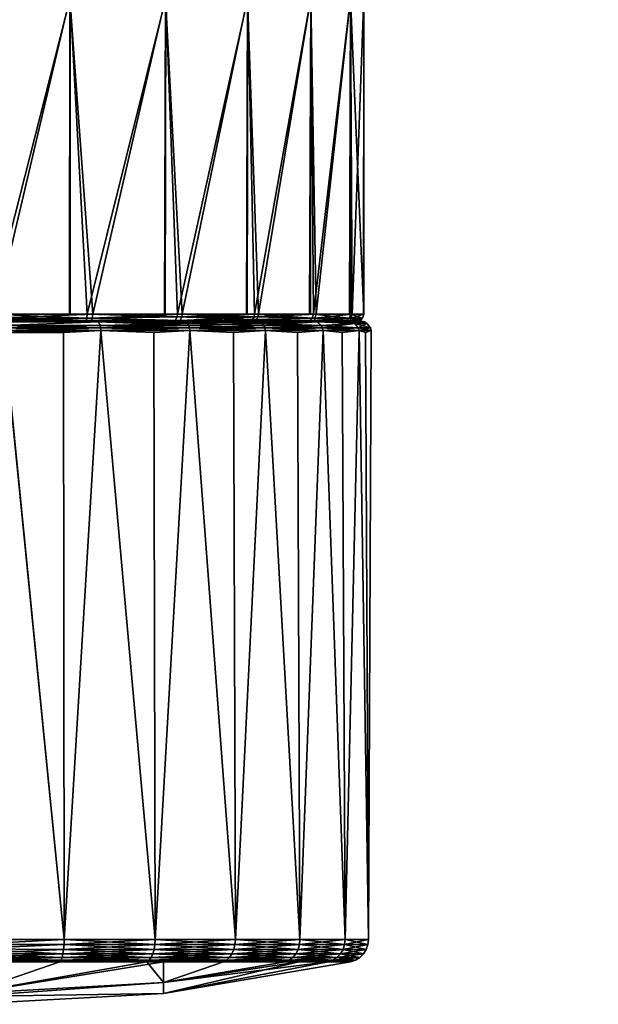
# Model space of a CAD drawing. Extents: x -0.107 to 0.108, y -0.163 to 0.023.
# Tile 249 of 256: x 0.077 to 0.102, y -0.072 to -0.029. Entities that reach past the tile are written whole.
import ezdxf

# ---------------------------------------------------------------- set-up
doc = ezdxf.new("R2010")
doc.units = 0
doc.layers.add('mesh', color=7, linetype='CONTINUOUS')

msp = doc.modelspace()

# ---------------------------------------------------------------- meshes
at = {"layer": 'mesh'}
mesh = msp.add_polyface(dxfattribs=at)
corners = [(0.089879, -0.028022, -0.008719), (0.099555, -0.028022, -0.01752), (0.087152, -0.028022, -0.012278), (0.091592, -0.028022, -0.004576), (0.10233, -0.028022, -0.012712), (0.087137, -0.028022, 0.012012), (0.098436, -0.028022, 0.018721), (0.089869, -0.028022, 0.008456), (0.083578, -0.028022, 0.014739), (0.09004, -0.028022, 0.025913), (0.094571, -0.028022, 0.022706), (0.095943, -0.028022, -0.021736), (0.091619, -0.028022, -0.025217), (0.087478, -0.026567, -0.029615), (0.092682, -0.026567, -0.026821), (0.090986, -0.026056, -0.027817), (0.092723, -0.026056, -0.026883), (0.091002, -0.026567, 0.02758), (0.085661, -0.026056, 0.030119), (0.091039, -0.026056, 0.027645), (0.095823, -0.026567, 0.024168), (0.095691, -0.027041, 0.024013), (0.087399, -0.027041, -0.029428), (0.092569, -0.027041, -0.026651), (0.0909, -0.027041, 0.027404), (0.095483, -0.027448, 0.023771), (0.087275, -0.027448, -0.029135), (0.092393, -0.027448, -0.026385), (0.090741, -0.027448, 0.027128), (0.095215, -0.02776, 0.023458), (0.087114, -0.02776, -0.028755), (0.092166, -0.02776, -0.026042), (0.090535, -0.02776, 0.026771), (0.094904, -0.027955, 0.023095), (0.086928, -0.027955, -0.028315), (0.091902, -0.027955, -0.025644), (0.090296, -0.027955, 0.026357), (0.086728, -0.028022, -0.027843), (0.092148, -0.026022, 0.009229), (0.100984, -0.026022, 0.014853), (0.089139, -0.026022, 0.013348), (0.091688, -0.026022, -0.010306), (0.088489, -0.026022, -0.014279), (0.096208, -0.026022, -0.021358), (0.089994, -0.026022, -0.026124), (0.095766, -0.026022, -0.021907), (0.092175, -0.041722, -0.000264), (0.092175, -0.028022, -0.00013), (0.091666, -0.041722, 0.004011), (0.091587, -0.028022, 0.004315), (0.09011, -0.041722, 0.008025), (0.089824, -0.041722, 0.008424), (0.089991, -0.041722, -0.008523), (0.087435, -0.041722, -0.011987), (0.089858, -0.041722, -0.008703)]
mesh.append_faces([[corners[k] for k in face] for face in [(0, 1, 2, 2), (3, 4, 0, 0), (5, 6, 7, 7), (8, 9, 10, 10), (2, 11, 12, 12), (1, 11, 2, 2), (13, 14, 15, 15), (14, 16, 15, 15), (17, 18, 19, 19), (20, 21, 17, 17), (14, 22, 23, 23), (13, 22, 14, 14), (17, 21, 24, 24), (21, 25, 24, 24), (23, 26, 27, 27), (22, 26, 23, 23), (24, 25, 28, 28), (25, 29, 28, 28), (27, 30, 31, 31), (26, 30, 27, 27), (28, 29, 32, 32), (29, 33, 32, 32), (31, 34, 35, 35), (30, 34, 31, 31), (32, 33, 36, 36), (36, 10, 9, 9), (33, 10, 36, 36), (35, 37, 12, 12), (34, 37, 35, 35), (38, 39, 40, 40), (41, 42, 43, 43), (42, 44, 45, 45), (46, 47, 3, 3), (47, 48, 49, 49), (49, 50, 7, 7), (50, 51, 7, 7), (0, 52, 3, 3), (53, 54, 0, 0)]])
mesh = msp.add_polyface(dxfattribs=at)
corners = [(0.07499, -0.028022, 0.017035), (0.079612, -0.028022, 0.029587), (0.079435, -0.028022, 0.016452), (0.075708, -0.028022, 0.029934), (0.083578, -0.028022, 0.014739), (0.094571, -0.028022, 0.022706), (0.087137, -0.028022, 0.012012), (0.09004, -0.028022, 0.025913), (0.084996, -0.028022, 0.028233), (0.083597, -0.028022, -0.015009), (0.086728, -0.028022, -0.027843), (0.079455, -0.028022, -0.016727), (0.091619, -0.028022, -0.025217), (0.087152, -0.028022, -0.012278), (0.089869, -0.028022, 0.008456), (0.087604, -0.041722, 0.011526), (0.089824, -0.041722, 0.008424), (0.084307, -0.041722, 0.014294), (0.087091, -0.041722, 0.011957), (0.080425, -0.041722, 0.016155), (0.083541, -0.041722, 0.014661), (0.076202, -0.041722, 0.016993), (0.079416, -0.041722, 0.016355), (0.074996, -0.041722, 0.016925), (0.07501, -0.028022, -0.017315), (0.075955, -0.041722, -0.017289), (0.075017, -0.041722, -0.017223), (0.080189, -0.041722, -0.016513), (0.079441, -0.041722, -0.01665), (0.084098, -0.041722, -0.014708), (0.08357, -0.041722, -0.014952), (0.087435, -0.041722, -0.011987), (0.089879, -0.028022, -0.008719), (0.087123, -0.041722, -0.012242), (0.09011, -0.041722, 0.008025), (0.089991, -0.041722, -0.008523), (0.089858, -0.041722, -0.008703)]
mesh.append_faces([[corners[k] for k in face] for face in [(0, 1, 2, 2), (0, 3, 1, 1), (4, 5, 6, 6), (2, 7, 4, 4), (2, 8, 7, 7), (1, 8, 2, 2), (9, 10, 11, 11), (9, 12, 10, 10), (13, 12, 9, 9), (14, 15, 6, 6), (14, 16, 15, 15), (6, 17, 4, 4), (6, 18, 17, 17), (15, 18, 6, 6), (4, 19, 2, 2), (4, 20, 19, 19), (17, 20, 4, 4), (2, 21, 0, 0), (2, 22, 21, 21), (19, 22, 2, 2), (21, 23, 0, 0), (24, 25, 11, 11), (24, 26, 25, 25), (11, 27, 9, 9), (11, 28, 27, 27), (25, 28, 11, 11), (9, 29, 13, 13), (9, 30, 29, 29), (27, 30, 9, 9), (13, 31, 32, 32), (13, 33, 31, 31), (29, 33, 13, 13), (28, 25, 27, 27), (22, 19, 21, 21), (20, 17, 19, 19), (18, 15, 17, 17), (16, 34, 15, 15), (35, 36, 31, 31)]])
mesh = msp.add_polyface(dxfattribs=at)
corners = [(0.091444, -0.042022, 0.004001), (0.091985, -0.042022, 0.000568), (0.091631, -0.042022, 0.003381), (0.091875, -0.042022, -0.000262), (0.091953, -0.042022, -0.000138), (0.091852, -0.042022, -0.002382), (0.092175, -0.041722, -0.000264), (0.091592, -0.028022, -0.004576), (0.091604, -0.041722, -0.004531), (0.092175, -0.028022, -0.00013), (0.092159, -0.041722, -0.000132), (0.091666, -0.041722, 0.004011), (0.091587, -0.028022, 0.004315), (0.091553, -0.041722, 0.004302), (0.09011, -0.041722, 0.008025), (0.089991, -0.041722, -0.008523), (0.089879, -0.028022, -0.008719), (0.089858, -0.041722, -0.008703), (0.091314, -0.042022, -0.004455), (0.089834, -0.041997, -0.008435), (0.089729, -0.042022, -0.008376), (0.091431, -0.041997, -0.004486), (0.091996, -0.041997, -0.000263), (0.091566, -0.042029, 0.004034), (0.089935, -0.041907, -0.008492), (0.091543, -0.041907, -0.004515), (0.092111, -0.041907, -0.000264), (0.091604, -0.041907, 0.003996), (0.090044, -0.042029, 0.007955), (0.090054, -0.041907, 0.007995), (0.08752, -0.041959, 0.011448), (0.087586, -0.041843, 0.011509)]
mesh.append_faces([[corners[k] for k in face] for face in [(0, 1, 2, 2), (3, 1, 0, 0), (3, 4, 1, 1), (5, 4, 3, 3), (6, 7, 8, 8), (9, 10, 11, 11), (6, 10, 9, 9), (12, 13, 14, 14), (11, 13, 12, 12), (7, 15, 8, 8), (16, 17, 15, 15), (13, 11, 14, 14), (10, 6, 11, 11), (18, 19, 20, 20), (18, 21, 19, 19), (3, 21, 18, 18), (3, 22, 21, 21), (0, 22, 3, 3), (0, 23, 22, 22), (21, 24, 19, 19), (21, 25, 24, 24), (22, 25, 21, 21), (22, 26, 25, 25), (23, 26, 22, 22), (23, 27, 26, 26), (28, 27, 23, 23), (28, 29, 27, 27), (30, 29, 28, 28), (25, 15, 24, 24), (25, 8, 15, 15), (26, 8, 25, 25), (26, 6, 8, 8), (27, 6, 26, 26), (27, 11, 6, 6), (29, 11, 27, 27), (29, 14, 11, 11), (31, 14, 29, 29)]])
mesh = msp.add_polyface(dxfattribs=at)
corners = [(0.087123, -0.041722, -0.012242), (0.084098, -0.041722, -0.014708), (0.087435, -0.041722, -0.011987), (0.08357, -0.041722, -0.014952), (0.080189, -0.041722, -0.016513), (0.080099, -0.042022, -0.016227), (0.080135, -0.041997, -0.016342), (0.075945, -0.041997, -0.01711), (0.083939, -0.042022, -0.014453), (0.084003, -0.041997, -0.014556), (0.089834, -0.041997, -0.008435), (0.087351, -0.041959, -0.011908), (0.087218, -0.042022, -0.01178), (0.08421, -0.041997, 0.014144), (0.08752, -0.041959, 0.011448), (0.087384, -0.042022, 0.011322), (0.089935, -0.041907, -0.008492), (0.080368, -0.041997, 0.015986), (0.080405, -0.041907, 0.016095), (0.076189, -0.041997, 0.016814), (0.076198, -0.041907, 0.016929), (0.075951, -0.041907, -0.017226), (0.08017, -0.041907, -0.016452), (0.087416, -0.041843, -0.01197), (0.087586, -0.041843, 0.011509), (0.090054, -0.041907, 0.007995), (0.084293, -0.041843, 0.014273), (0.084085, -0.041843, -0.014686), (0.089991, -0.041722, -0.008523), (0.087604, -0.041722, 0.011526), (0.09011, -0.041722, 0.008025), (0.084307, -0.041722, 0.014294), (0.080425, -0.041722, 0.016155), (0.076202, -0.041722, 0.016993), (0.075955, -0.041722, -0.017289)]
mesh.append_faces([[corners[k] for k in face] for face in [(0, 1, 2, 2), (3, 4, 1, 1), (5, 6, 7, 7), (8, 9, 6, 6), (10, 11, 12, 12), (13, 14, 15, 15), (12, 11, 9, 9), (10, 16, 11, 11), (17, 18, 13, 13), (19, 18, 17, 17), (19, 20, 18, 18), (6, 21, 7, 7), (6, 22, 21, 21), (9, 22, 6, 6), (16, 23, 11, 11), (14, 24, 25, 25), (13, 24, 14, 14), (13, 26, 24, 24), (18, 26, 13, 13), (9, 27, 22, 22), (11, 27, 9, 9), (11, 23, 27, 27), (16, 2, 23, 23), (16, 28, 2, 2), (24, 29, 30, 30), (26, 29, 24, 24), (26, 31, 29, 29), (18, 31, 26, 26), (18, 32, 31, 31), (20, 32, 18, 18), (20, 33, 32, 32), (22, 34, 21, 21), (22, 4, 34, 34), (27, 4, 22, 22), (27, 1, 4, 4), (23, 1, 27, 27), (23, 2, 1, 1)]])
mesh = msp.add_polyface(dxfattribs=at)
corners = [(0.07652, -0.042022, -0.017048), (0.076531, -0.042029, -0.017155), (0.078614, -0.042029, -0.016837), (0.076194, -0.042022, -0.017099), (0.078614, -0.042029, 0.016557), (0.076542, -0.042065, 0.016992), (0.076531, -0.042029, 0.016875), (0.077965, -0.042022, 0.016599), (0.076518, -0.042022, 0.016726), (0.076542, -0.042065, -0.017273), (0.075938, -0.042022, -0.016989), (0.075, -0.042022, -0.01714), (0.079004, -0.042022, -0.016662), (0.080099, -0.042022, -0.016227), (0.075, -0.042022, 0.01686), (0.076181, -0.042022, 0.016693), (0.076565, -0.042321, -0.017528), (0.075, -0.042274, -0.01757), (0.075, -0.042394, -0.01762), (0.076559, -0.042215, -0.017465), (0.075, -0.042171, -0.017491), (0.075, -0.042092, -0.017388), (0.075, -0.042043, -0.017269), (0.076569, -0.042522, -0.01757), (0.075, -0.042522, -0.01764), (0.076568, -0.042438, 0.017282), (0.075, -0.042522, 0.01736), (0.075, -0.042325, 0.017318), (0.080681, -0.042065, 0.016096), (0.080681, -0.042065, -0.016377), (0.075, -0.042065, 0.017063), (0.076559, -0.042215, 0.017184), (0.075, -0.042218, 0.017256), (0.076565, -0.042321, 0.017247), (0.080745, -0.042215, 0.016278), (0.080766, -0.042321, 0.016338), (0.075945, -0.041997, -0.01711)]
mesh.append_faces([[corners[k] for k in face] for face in [(0, 1, 2, 2), (3, 1, 0, 0), (4, 5, 6, 6), (7, 6, 8, 8), (7, 4, 6, 6), (9, 2, 1, 1), (3, 10, 11, 11), (3, 0, 10, 10), (12, 10, 0, 0), (12, 13, 10, 10), (14, 15, 8, 8), (16, 17, 18, 18), (19, 20, 17, 17), (19, 21, 20, 20), (1, 11, 22, 22), (14, 8, 6, 6), (3, 11, 1, 1), (9, 22, 21, 21), (23, 18, 24, 24), (25, 26, 27, 27), (6, 5, 14, 14), (4, 28, 5, 5), (9, 1, 22, 22), (29, 2, 9, 9), (5, 30, 14, 14), (5, 31, 30, 30), (28, 31, 5, 5), (21, 19, 9, 9), (31, 32, 30, 30), (31, 33, 32, 32), (34, 33, 31, 31), (17, 16, 19, 19), (33, 27, 32, 32), (33, 25, 27, 27), (35, 25, 33, 33), (18, 23, 16, 16), (13, 36, 10, 10)]])
mesh = msp.add_polyface(dxfattribs=at)
corners = [(0.081735, -0.042022, -0.015749), (0.080596, -0.042022, -0.01613), (0.080642, -0.042029, -0.016265), (0.079004, -0.042022, -0.016662), (0.078614, -0.042029, -0.016837), (0.07652, -0.042022, -0.017048), (0.080693, -0.042022, 0.015878), (0.078614, -0.042029, 0.016557), (0.077965, -0.042022, 0.016599), (0.080642, -0.042029, 0.015985), (0.082585, -0.042029, 0.015167), (0.082585, -0.042029, -0.015448), (0.080745, -0.042215, 0.016278), (0.080766, -0.042321, 0.016338), (0.076565, -0.042321, 0.017247), (0.080099, -0.042022, -0.016227), (0.083939, -0.042022, -0.014453), (0.08033, -0.042022, 0.015871), (0.083407, -0.042022, 0.014636), (0.084145, -0.042022, 0.014042), (0.076518, -0.042022, 0.016726), (0.076181, -0.042022, 0.016693), (0.079161, -0.042522, -0.017009), (0.080778, -0.042438, -0.016652), (0.076569, -0.042522, -0.01757), (0.079161, -0.042522, 0.016728), (0.076568, -0.042438, 0.017282), (0.080778, -0.042438, 0.016371), (0.080681, -0.042065, 0.016096), (0.080681, -0.042065, -0.016377), (0.076542, -0.042065, -0.017273), (0.076559, -0.042215, -0.017465), (0.076559, -0.042215, 0.017184), (0.084535, -0.042128, 0.014304), (0.080745, -0.042215, -0.016559), (0.080766, -0.042321, -0.016618), (0.076565, -0.042321, -0.017528), (0.084617, -0.042321, 0.014429), (0.080368, -0.041997, 0.015986), (0.08421, -0.041997, 0.014144), (0.076189, -0.041997, 0.016814), (0.080135, -0.041997, -0.016342)]
mesh.append_faces([[corners[k] for k in face] for face in [(0, 1, 2, 2), (3, 2, 1, 1), (3, 4, 2, 2), (5, 4, 3, 3), (6, 7, 8, 8), (6, 9, 7, 7), (10, 9, 6, 6), (11, 0, 2, 2), (12, 13, 14, 14), (1, 15, 3, 3), (1, 16, 15, 15), (0, 16, 1, 1), (17, 6, 8, 8), (17, 18, 6, 6), (19, 18, 17, 17), (20, 17, 8, 8), (20, 21, 17, 17), (22, 23, 24, 24), (25, 26, 27, 27), (9, 28, 7, 7), (10, 28, 9, 9), (29, 2, 4, 4), (11, 2, 29, 29), (30, 31, 29, 29), (28, 12, 32, 32), (33, 12, 28, 28), (31, 34, 29, 29), (33, 13, 12, 12), (31, 35, 34, 34), (31, 36, 35, 35), (13, 27, 26, 26), (37, 27, 13, 13), (36, 23, 35, 35), (36, 24, 23, 23), (17, 38, 39, 39), (21, 38, 17, 17), (21, 40, 38, 38), (16, 41, 15, 15)]])
mesh = msp.add_polyface(dxfattribs=at)
corners = [(0.080693, -0.042022, 0.015878), (0.083407, -0.042022, 0.014636), (0.082585, -0.042029, 0.015167), (0.084303, -0.042022, -0.014369), (0.086095, -0.042029, -0.013131), (0.086432, -0.042022, -0.012723), (0.081735, -0.042022, -0.015749), (0.082585, -0.042029, -0.015448), (0.080745, -0.042215, -0.016559), (0.084617, -0.042321, -0.01471), (0.084583, -0.042215, -0.014657), (0.080766, -0.042321, -0.016618), (0.085719, -0.042022, 0.013055), (0.084145, -0.042022, 0.014042), (0.087384, -0.042022, 0.011322), (0.083939, -0.042022, -0.014453), (0.087218, -0.042022, -0.01178), (0.084334, -0.042022, 0.014002), (0.084411, -0.042029, 0.014117), (0.086095, -0.042029, 0.01285), (0.083076, -0.042522, -0.015521), (0.084637, -0.042438, -0.014739), (0.080778, -0.042438, -0.016652), (0.08652, -0.042522, -0.01314), (0.087912, -0.042438, -0.011942), (0.083076, -0.042522, 0.01524), (0.080778, -0.042438, 0.016371), (0.084637, -0.042438, 0.014459), (0.080681, -0.042065, 0.016096), (0.084476, -0.042065, -0.014496), (0.080681, -0.042065, -0.016377), (0.084535, -0.042128, 0.014304), (0.087697, -0.042065, 0.011465), (0.087839, -0.042215, 0.011595), (0.087775, -0.042128, -0.011817), (0.084617, -0.042321, 0.014429), (0.080766, -0.042321, 0.016338), (0.087886, -0.042321, 0.011638), (0.08421, -0.041997, 0.014144), (0.08033, -0.042022, 0.015871), (0.084003, -0.041997, -0.014556)]
mesh.append_faces([[corners[k] for k in face] for face in [(0, 1, 2, 2), (3, 4, 5, 5), (3, 6, 7, 7), (8, 9, 10, 10), (8, 11, 9, 9), (12, 13, 14, 14), (15, 5, 16, 16), (15, 3, 5, 5), (6, 3, 15, 15), (13, 17, 1, 1), (12, 17, 13, 13), (18, 12, 19, 19), (18, 17, 12, 12), (1, 17, 18, 18), (20, 21, 22, 22), (23, 24, 21, 21), (25, 26, 27, 27), (18, 28, 2, 2), (2, 1, 18, 18), (3, 29, 4, 4), (7, 29, 3, 3), (30, 29, 7, 7), (18, 31, 28, 28), (32, 31, 18, 18), (32, 33, 31, 31), (29, 10, 34, 34), (30, 10, 29, 29), (30, 8, 10, 10), (31, 35, 36, 36), (33, 35, 31, 31), (35, 27, 26, 26), (37, 27, 35, 35), (11, 21, 9, 9), (11, 22, 21, 21), (13, 38, 14, 14), (39, 38, 13, 13), (16, 40, 15, 15)]])
mesh = msp.add_polyface(dxfattribs=at)
corners = [(0.087839, -0.042215, 0.011595), (0.087886, -0.042321, 0.011638), (0.084617, -0.042321, 0.014429), (0.090317, -0.042215, 0.008102), (0.090373, -0.042321, 0.008132), (0.084583, -0.042215, -0.014657), (0.084617, -0.042321, -0.01471), (0.087886, -0.042321, -0.011918), (0.085719, -0.042022, 0.013055), (0.087384, -0.042022, 0.011322), (0.087523, -0.042022, 0.011303), (0.087874, -0.042022, 0.010963), (0.089606, -0.042022, 0.008559), (0.089846, -0.042022, 0.007882), (0.089729, -0.042022, -0.008376), (0.0875, -0.042022, -0.011566), (0.088452, -0.042022, -0.010535), (0.087218, -0.042022, -0.01178), (0.086432, -0.042022, -0.012723), (0.08761, -0.042029, -0.011666), (0.089295, -0.042522, -0.010005), (0.090404, -0.042438, -0.00843), (0.087912, -0.042438, -0.011942), (0.08652, -0.042522, 0.01286), (0.084637, -0.042438, 0.014459), (0.087912, -0.042438, 0.011662), (0.084411, -0.042029, 0.014117), (0.086095, -0.042029, 0.01285), (0.087697, -0.042065, 0.011465), (0.090044, -0.042029, 0.007955), (0.090148, -0.042065, -0.008292), (0.088933, -0.042029, -0.010026), (0.086095, -0.042029, -0.013131), (0.084476, -0.042065, -0.014496), (0.087775, -0.042128, -0.011817), (0.090148, -0.042065, 0.008011), (0.090373, -0.042321, -0.008413), (0.090404, -0.042438, 0.008149), (0.084637, -0.042438, -0.014739), (0.089834, -0.041997, -0.008435), (0.08752, -0.041959, 0.011448)]
mesh.append_faces([[corners[k] for k in face] for face in [(0, 1, 2, 2), (3, 1, 0, 0), (3, 4, 1, 1), (5, 6, 7, 7), (8, 9, 10, 10), (9, 11, 10, 10), (9, 12, 11, 11), (13, 12, 9, 9), (14, 15, 16, 16), (17, 15, 14, 14), (17, 18, 15, 15), (10, 11, 12, 12), (16, 15, 19, 19), (20, 21, 22, 22), (23, 24, 25, 25), (26, 27, 28, 28), (28, 10, 29, 29), (27, 10, 28, 28), (8, 10, 27, 27), (30, 31, 19, 19), (19, 31, 16, 16), (32, 33, 19, 19), (18, 19, 15, 15), (18, 32, 19, 19), (19, 34, 30, 30), (33, 34, 19, 19), (35, 0, 28, 28), (35, 3, 0, 0), (34, 7, 36, 36), (5, 7, 34, 34), (1, 25, 24, 24), (4, 25, 1, 1), (4, 37, 25, 25), (7, 22, 21, 21), (6, 22, 7, 7), (6, 38, 22, 22), (14, 39, 17, 17), (9, 40, 29, 29)]])
mesh = msp.add_polyface(dxfattribs=at)
corners = [(0.09168, -0.042065, -0.004343), (0.091566, -0.042029, -0.004315), (0.090926, -0.042029, -0.006322), (0.091163, -0.042022, -0.00541), (0.090095, -0.042022, -0.00796), (0.090317, -0.042215, -0.008383), (0.090373, -0.042321, -0.008413), (0.091928, -0.042321, -0.004406), (0.089729, -0.042022, -0.008376), (0.091314, -0.042022, -0.004455), (0.089952, -0.042022, -0.008184), (0.090806, -0.042022, 0.006117), (0.089846, -0.042022, 0.007882), (0.091444, -0.042022, 0.004001), (0.088452, -0.042022, -0.010535), (0.087523, -0.042022, 0.011303), (0.089606, -0.042022, 0.008559), (0.090044, -0.042029, 0.007955), (0.090926, -0.042029, 0.006042), (0.088933, -0.042029, -0.010026), (0.091239, -0.042522, -0.006298), (0.091963, -0.042438, -0.004415), (0.090404, -0.042438, -0.00843), (0.089295, -0.042522, 0.009725), (0.087912, -0.042438, 0.011662), (0.090404, -0.042438, 0.008149), (0.090148, -0.042065, 0.008011), (0.09168, -0.042065, 0.004063), (0.087697, -0.042065, 0.011465), (0.090148, -0.042065, -0.008292), (0.091783, -0.042128, 0.004089), (0.090317, -0.042215, 0.008102), (0.091783, -0.042128, -0.004369), (0.087775, -0.042128, -0.011817), (0.090373, -0.042321, 0.008132), (0.091928, -0.042321, 0.004125), (0.091963, -0.042438, 0.004134), (0.087886, -0.042321, -0.011918), (0.087384, -0.042022, 0.011322), (0.091566, -0.042029, 0.004034)]
mesh.append_faces([[corners[k] for k in face] for face in [(0, 1, 2, 2), (3, 4, 2, 2), (5, 6, 7, 7), (8, 3, 9, 9), (8, 4, 3, 3), (10, 4, 8, 8), (11, 12, 13, 13), (8, 14, 10, 10), (15, 16, 17, 17), (17, 11, 18, 18), (17, 12, 11, 11), (16, 12, 17, 17), (14, 19, 10, 10), (20, 21, 22, 22), (23, 24, 25, 25), (26, 18, 27, 27), (26, 17, 18, 18), (28, 17, 26, 26), (11, 13, 18, 18), (0, 2, 29, 29), (29, 10, 19, 19), (2, 10, 29, 29), (2, 4, 10, 10), (27, 30, 26, 26), (30, 31, 26, 26), (29, 5, 32, 32), (33, 5, 29, 29), (30, 34, 31, 31), (30, 35, 34, 34), (33, 6, 5, 5), (35, 25, 34, 34), (35, 36, 25, 25), (6, 22, 21, 21), (37, 22, 6, 6), (12, 17, 13, 13), (38, 17, 12, 12), (17, 39, 13, 13)]])
mesh = msp.add_polyface(dxfattribs=at)
corners = [(0.092084, -0.042029, -0.00014), (0.091852, -0.042022, -0.002382), (0.091954, -0.042029, -0.002243), (0.091953, -0.042022, -0.000138), (0.091985, -0.042022, 0.000568), (0.091163, -0.042022, -0.00541), (0.091566, -0.042029, -0.004315), (0.09142, -0.042022, -0.004279), (0.090926, -0.042029, -0.006322), (0.092202, -0.042065, -0.00014), (0.09168, -0.042065, -0.004343), (0.09168, -0.042065, 0.004063), (0.091875, -0.042022, -0.000262), (0.091314, -0.042022, -0.004455), (0.091566, -0.042029, 0.004034), (0.091631, -0.042022, 0.003381), (0.091444, -0.042022, 0.004001), (0.09224, -0.042522, -0.002233), (0.092493, -0.042438, -0.00014), (0.091963, -0.042438, -0.004415), (0.09224, -0.042522, 0.001953), (0.091963, -0.042438, 0.004134), (0.091239, -0.042522, 0.006017), (0.090404, -0.042438, 0.008149), (0.090926, -0.042029, 0.006042), (0.091783, -0.042128, 0.004089), (0.092307, -0.042128, -0.00014), (0.091783, -0.042128, -0.004369), (0.090148, -0.042065, -0.008292), (0.091928, -0.042321, 0.004125), (0.092458, -0.042321, -0.00014), (0.091928, -0.042321, -0.004406), (0.090317, -0.042215, -0.008383), (0.090373, -0.042321, -0.008413)]
mesh.append_faces([[corners[k] for k in face] for face in [(0, 1, 2, 2), (0, 3, 1, 1), (4, 3, 0, 0), (5, 6, 7, 7), (5, 8, 6, 6), (9, 2, 10, 10), (9, 0, 2, 2), (11, 0, 9, 9), (2, 6, 10, 10), (2, 7, 6, 6), (1, 7, 2, 2), (1, 12, 13, 13), (13, 7, 1, 1), (13, 5, 7, 7), (14, 4, 0, 0), (14, 15, 4, 4), (16, 15, 14, 14), (17, 18, 19, 19), (20, 21, 18, 18), (22, 23, 21, 21), (11, 14, 0, 0), (24, 14, 11, 11), (24, 16, 14, 14), (9, 25, 11, 11), (9, 26, 25, 25), (10, 26, 9, 9), (10, 27, 26, 26), (28, 27, 10, 10), (26, 29, 25, 25), (26, 30, 29, 29), (27, 30, 26, 26), (27, 31, 30, 30), (32, 31, 27, 27), (30, 21, 29, 29), (30, 18, 21, 21), (31, 18, 30, 30), (31, 19, 18, 18), (33, 19, 31, 31)]])
mesh = msp.add_polyface(dxfattribs=at)
corners = [(0.08303, -0.069435, 0.01516), (0.079097, -0.069594, 0.016483), (0.079135, -0.069435, 0.016638), (0.079135, -0.069435, -0.016918), (0.082956, -0.069594, -0.0153), (0.08303, -0.069435, -0.015441), (0.079164, -0.069245, 0.016754), (0.075, -0.069435, 0.01714), (0.083086, -0.069245, 0.015267), (0.079164, -0.069245, -0.017035), (0.083086, -0.069245, -0.015547), (0.083121, -0.069033, 0.015333), (0.079182, -0.069033, 0.016827), (0.079182, -0.069033, -0.017107), (0.083121, -0.069033, -0.015613), (0.075, -0.069435, -0.01742), (0.079097, -0.069594, -0.016763), (0.083133, -0.068809, 0.015355), (0.079188, -0.068809, 0.016851), (0.079188, -0.068809, -0.017132), (0.083133, -0.068809, -0.015636), (0.076568, -0.042438, 0.017282), (0.075, -0.068809, 0.01736), (0.079161, -0.042522, 0.016728), (0.080778, -0.042438, 0.016371), (0.083076, -0.042522, 0.01524), (0.084637, -0.042438, 0.014459), (0.080778, -0.042438, -0.016652), (0.083076, -0.042522, -0.015521), (0.079161, -0.042522, -0.017009), (0.076569, -0.042522, -0.01757), (0.075, -0.068809, -0.01764), (0.075, -0.069033, -0.017615), (0.075, -0.069224, -0.017548), (0.075, -0.069224, 0.017267), (0.075, -0.069033, 0.017334)]
mesh.append_faces([[corners[k] for k in face] for face in [(0, 1, 2, 2), (3, 4, 5, 5), (6, 2, 7, 7), (8, 2, 6, 6), (8, 0, 2, 2), (9, 5, 10, 10), (9, 3, 5, 5), (11, 6, 12, 12), (11, 8, 6, 6), (13, 10, 14, 14), (13, 9, 10, 10), (15, 16, 3, 3), (17, 12, 18, 18), (17, 11, 12, 12), (19, 14, 20, 20), (19, 13, 14, 14), (21, 18, 22, 22), (23, 18, 21, 21), (24, 18, 23, 23), (24, 17, 18, 18), (25, 17, 24, 24), (26, 17, 25, 25), (27, 20, 28, 28), (27, 19, 20, 20), (29, 19, 27, 27), (30, 19, 29, 29), (30, 31, 19, 19), (19, 31, 32, 32), (13, 32, 33, 33), (6, 7, 34, 34), (12, 34, 35, 35), (12, 6, 34, 34), (33, 9, 13, 13), (33, 3, 9, 9), (15, 3, 33, 33), (18, 35, 22, 22), (18, 12, 35, 35), (32, 13, 19, 19)]])
mesh = msp.add_polyface(dxfattribs=at)
corners = [(0.086605, -0.068809, 0.012959), (0.083121, -0.069033, 0.015333), (0.083133, -0.068809, 0.015355), (0.089402, -0.068809, 0.009801), (0.086588, -0.069033, 0.01294), (0.091363, -0.068809, 0.006065), (0.089381, -0.069033, 0.009786), (0.092372, -0.068809, 0.001969), (0.091339, -0.069033, 0.006056), (0.092372, -0.068809, -0.00225), (0.092347, -0.069033, 0.001966), (0.091363, -0.068809, -0.006346), (0.092347, -0.069033, -0.002247), (0.089402, -0.068809, -0.010081), (0.091339, -0.069033, -0.006337), (0.089381, -0.069033, -0.010067), (0.086605, -0.068809, -0.013239), (0.086588, -0.069033, -0.01322), (0.083133, -0.068809, -0.015636), (0.083121, -0.069033, -0.015613), (0.084637, -0.042438, 0.014459), (0.08652, -0.042522, 0.01286), (0.087912, -0.042438, 0.011662), (0.089295, -0.042522, 0.009725), (0.090404, -0.042438, 0.008149), (0.091239, -0.042522, 0.006017), (0.091963, -0.042438, 0.004134), (0.09224, -0.042522, 0.001953), (0.092493, -0.042438, -0.00014), (0.09224, -0.042522, -0.002233), (0.091963, -0.042438, -0.004415), (0.091239, -0.042522, -0.006298), (0.090404, -0.042438, -0.00843), (0.089295, -0.042522, -0.010005), (0.087912, -0.042438, -0.011942), (0.08652, -0.042522, -0.01314), (0.084637, -0.042438, -0.014739), (0.083076, -0.042522, -0.015521)]
mesh.append_faces([[corners[k] for k in face] for face in [(0, 1, 2, 2), (3, 4, 0, 0), (5, 6, 3, 3), (7, 8, 5, 5), (9, 10, 7, 7), (11, 12, 9, 9), (13, 14, 11, 11), (13, 15, 14, 14), (16, 15, 13, 13), (16, 17, 15, 15), (18, 17, 16, 16), (18, 19, 17, 17), (20, 0, 2, 2), (21, 0, 20, 20), (22, 0, 21, 21), (22, 3, 0, 0), (23, 3, 22, 22), (24, 3, 23, 23), (24, 5, 3, 3), (25, 5, 24, 24), (26, 5, 25, 25), (26, 7, 5, 5), (27, 7, 26, 26), (28, 7, 27, 27), (28, 9, 7, 7), (29, 9, 28, 28), (30, 9, 29, 29), (30, 11, 9, 9), (31, 11, 30, 30), (32, 11, 31, 31), (32, 13, 11, 11), (33, 13, 32, 32), (34, 13, 33, 33), (34, 16, 13, 13), (35, 16, 34, 34), (36, 16, 35, 35), (36, 18, 16, 16), (37, 18, 36, 36)]])
mesh = msp.add_polyface(dxfattribs=at)
corners = [(0.086538, -0.069245, 0.012884), (0.08303, -0.069435, 0.01516), (0.083086, -0.069245, 0.015267), (0.08932, -0.069245, 0.009744), (0.086459, -0.069435, 0.012794), (0.091269, -0.069245, 0.00603), (0.089221, -0.069435, 0.009676), (0.092273, -0.069245, 0.001957), (0.091157, -0.069435, 0.005987), (0.092273, -0.069245, -0.002238), (0.092154, -0.069435, 0.001943), (0.092154, -0.069435, -0.002223), (0.091269, -0.069245, -0.006311), (0.091157, -0.069435, -0.006268), (0.08932, -0.069245, -0.010025), (0.089221, -0.069435, -0.009957), (0.086538, -0.069245, -0.013165), (0.086459, -0.069435, -0.013075), (0.083086, -0.069245, -0.015547), (0.08303, -0.069435, -0.015441), (0.086588, -0.069033, 0.01294), (0.083121, -0.069033, 0.015333), (0.089381, -0.069033, 0.009786), (0.091339, -0.069033, 0.006056), (0.092347, -0.069033, 0.001966), (0.092347, -0.069033, -0.002247), (0.091339, -0.069033, -0.006337), (0.089381, -0.069033, -0.010067), (0.086588, -0.069033, -0.01322), (0.083121, -0.069033, -0.015613), (0.086605, -0.068809, 0.012959), (0.089402, -0.068809, 0.009801), (0.091363, -0.068809, 0.006065), (0.092372, -0.068809, 0.001969), (0.092372, -0.068809, -0.00225), (0.091363, -0.068809, -0.006346)]
mesh.append_faces([[corners[k] for k in face] for face in [(0, 1, 2, 2), (3, 4, 0, 0), (5, 6, 3, 3), (7, 8, 5, 5), (9, 10, 7, 7), (9, 11, 10, 10), (12, 11, 9, 9), (12, 13, 11, 11), (14, 13, 12, 12), (14, 15, 13, 13), (16, 15, 14, 14), (16, 17, 15, 15), (18, 17, 16, 16), (18, 19, 17, 17), (20, 2, 21, 21), (20, 0, 2, 2), (22, 0, 20, 20), (22, 3, 0, 0), (23, 3, 22, 22), (23, 5, 3, 3), (24, 5, 23, 23), (24, 7, 5, 5), (25, 7, 24, 24), (25, 9, 7, 7), (26, 9, 25, 25), (26, 12, 9, 9), (27, 12, 26, 26), (27, 14, 12, 12), (28, 14, 27, 27), (28, 16, 14, 14), (29, 16, 28, 28), (29, 18, 16, 16), (30, 20, 21, 21), (31, 22, 20, 20), (32, 23, 22, 22), (33, 24, 23, 23), (34, 25, 24, 24), (35, 26, 25, 25)]])
mesh = msp.add_polyface(dxfattribs=at)
corners = [(0.075, -0.071151, 0.008369), (0.075, -0.069786, 0.016577), (0.079001, -0.069786, 0.016091), (0.082769, -0.069786, 0.014662), (0.083489, -0.070684, -0.008598), (0.083487, -0.069786, -0.014447), (0.082769, -0.069786, -0.014943), (0.079001, -0.069786, -0.016372), (0.075, -0.069786, -0.016857), (0.075, -0.071151, -0.00865), (0.075, -0.07128, -0.006307), (0.083489, -0.071153, -0.00014), (0.075, -0.071622, -0.00014), (0.075, -0.07128, 0.006027), (0.083489, -0.070684, 0.008317), (0.083487, -0.069786, 0.014166), (0.082868, -0.069712, -0.015131), (0.079052, -0.069712, -0.016578), (0.082868, -0.069712, 0.01485), (0.079052, -0.069712, 0.016297), (0.082956, -0.069594, 0.015019), (0.079097, -0.069594, 0.016483), (0.079097, -0.069594, -0.016763), (0.082956, -0.069594, -0.0153), (0.08303, -0.069435, 0.01516), (0.079135, -0.069435, -0.016918), (0.075, -0.069727, 0.016747), (0.075, -0.069605, 0.016961), (0.075, -0.069727, -0.017028), (0.075, -0.069594, -0.017261), (0.079135, -0.069435, 0.016638), (0.075, -0.069435, 0.01714), (0.075, -0.069435, -0.01742)]
mesh.append_faces([[corners[k] for k in face] for face in [(0, 1, 2, 2), (3, 0, 2, 2), (4, 5, 6, 6), (7, 8, 9, 9), (9, 6, 7, 7), (9, 4, 6, 6), (10, 4, 9, 9), (10, 11, 4, 4), (12, 11, 10, 10), (13, 11, 12, 12), (13, 14, 11, 11), (0, 14, 13, 13), (0, 15, 14, 14), (3, 15, 0, 0), (16, 6, 5, 5), (17, 6, 16, 16), (17, 7, 6, 6), (8, 7, 17, 17), (18, 2, 19, 19), (18, 3, 2, 2), (15, 3, 18, 18), (20, 19, 21, 21), (20, 18, 19, 19), (22, 16, 23, 23), (22, 17, 16, 16), (24, 20, 21, 21), (25, 22, 23, 23), (19, 26, 27, 27), (2, 1, 26, 26), (17, 28, 8, 8), (19, 2, 26, 26), (22, 29, 28, 28), (21, 19, 27, 27), (28, 17, 22, 22), (30, 27, 31, 31), (30, 21, 27, 27), (29, 22, 32, 32)]])
mesh = msp.add_polyface(dxfattribs=at)
corners = [(0.083489, -0.070684, 0.008317), (0.083487, -0.069786, 0.014166), (0.086085, -0.069786, 0.012373), (0.088758, -0.069786, 0.009356), (0.090631, -0.069786, 0.005788), (0.083489, -0.071153, -0.00014), (0.089354, -0.069786, 0.00822), (0.083489, -0.070684, -0.008598), (0.086085, -0.069786, -0.012653), (0.083487, -0.069786, -0.014447), (0.088758, -0.069786, -0.009637), (0.089354, -0.069786, -0.0085), (0.090631, -0.069786, -0.006068), (0.091595, -0.069786, -0.002155), (0.082868, -0.069712, -0.015131), (0.086226, -0.069712, -0.012812), (0.088933, -0.069712, -0.009758), (0.086226, -0.069712, 0.012532), (0.082868, -0.069712, 0.01485), (0.088933, -0.069712, 0.009477), (0.086353, -0.069594, 0.012675), (0.082956, -0.069594, 0.015019), (0.08909, -0.069594, 0.009585), (0.086353, -0.069594, -0.012955), (0.08909, -0.069594, -0.009866), (0.082956, -0.069594, -0.0153), (0.086459, -0.069435, 0.012794), (0.08303, -0.069435, 0.01516), (0.089221, -0.069435, 0.009676), (0.086459, -0.069435, -0.013075), (0.089221, -0.069435, -0.009957), (0.08303, -0.069435, -0.015441), (0.086538, -0.069245, 0.012884), (0.08932, -0.069245, 0.009744)]
mesh.append_faces([[corners[k] for k in face] for face in [(0, 1, 2, 2), (3, 0, 2, 2), (0, 4, 5, 5), (0, 6, 4, 4), (3, 6, 0, 0), (7, 8, 9, 9), (7, 10, 8, 8), (7, 11, 10, 10), (5, 11, 7, 7), (5, 12, 11, 11), (13, 12, 5, 5), (14, 9, 15, 15), (15, 10, 16, 16), (15, 8, 10, 10), (9, 8, 15, 15), (17, 1, 18, 18), (17, 2, 1, 1), (19, 2, 17, 17), (19, 3, 2, 2), (20, 18, 21, 21), (20, 17, 18, 18), (22, 17, 20, 20), (22, 19, 17, 17), (23, 16, 24, 24), (23, 15, 16, 16), (25, 15, 23, 23), (25, 14, 15, 15), (26, 21, 27, 27), (26, 20, 21, 21), (28, 20, 26, 26), (28, 22, 20, 20), (29, 24, 30, 30), (29, 23, 24, 24), (31, 23, 29, 29), (31, 25, 23, 23), (32, 26, 27, 27), (33, 28, 26, 26)]])
mesh = msp.add_polyface(dxfattribs=at)
corners = [(0.083489, -0.071153, -0.00014), (0.091595, -0.069786, -0.00014), (0.091595, -0.069786, -0.002155), (0.091595, -0.069786, 0.001875), (0.090631, -0.069786, 0.005788), (0.088933, -0.069712, -0.009758), (0.089354, -0.069786, -0.0085), (0.09083, -0.069712, -0.006144), (0.088758, -0.069786, -0.009637), (0.091806, -0.069712, -0.002181), (0.091806, -0.069712, 0.0019), (0.090631, -0.069786, -0.006068), (0.09083, -0.069712, 0.005863), (0.089354, -0.069786, 0.00822), (0.088933, -0.069712, 0.009477), (0.088758, -0.069786, 0.009356), (0.091008, -0.069594, 0.005931), (0.08909, -0.069594, 0.009585), (0.091996, -0.069594, 0.001923), (0.091996, -0.069594, -0.002204), (0.091008, -0.069594, -0.006211), (0.08909, -0.069594, -0.009866), (0.091157, -0.069435, 0.005987), (0.089221, -0.069435, 0.009676), (0.092154, -0.069435, 0.001943), (0.092154, -0.069435, -0.002223), (0.091157, -0.069435, -0.006268), (0.089221, -0.069435, -0.009957), (0.091269, -0.069245, 0.00603), (0.092273, -0.069245, 0.001957)]
mesh.append_faces([[corners[k] for k in face] for face in [(0, 1, 2, 2), (0, 3, 1, 1), (0, 4, 3, 3), (5, 6, 7, 7), (5, 8, 6, 6), (9, 1, 10, 10), (9, 2, 1, 1), (7, 2, 9, 9), (7, 11, 2, 2), (6, 11, 7, 7), (12, 13, 14, 14), (12, 4, 13, 13), (10, 4, 12, 12), (10, 3, 4, 4), (1, 3, 10, 10), (13, 15, 14, 14), (16, 14, 17, 17), (16, 12, 14, 14), (18, 12, 16, 16), (18, 10, 12, 12), (19, 10, 18, 18), (19, 9, 10, 10), (20, 9, 19, 19), (20, 7, 9, 9), (21, 7, 20, 20), (21, 5, 7, 7), (22, 17, 23, 23), (22, 16, 17, 17), (24, 16, 22, 22), (24, 18, 16, 16), (25, 18, 24, 24), (25, 19, 18, 18), (26, 19, 25, 25), (26, 20, 19, 19), (27, 20, 26, 26), (27, 21, 20, 20), (28, 22, 23, 23), (29, 24, 22, 22)]])

doc.saveas('drawing.dxf')
